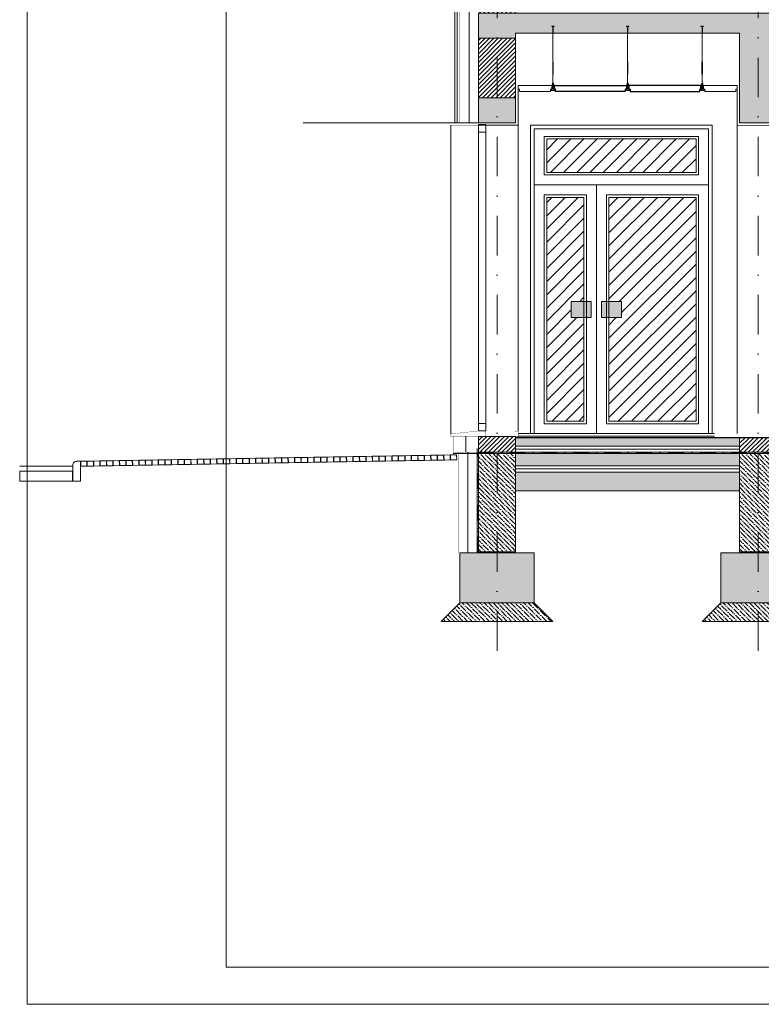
# Model space of a CAD drawing. Extents: x 4615668 to 9294084, y 5331114 to 10688993.
# Tile 28 of 181: x 4651778 to 4652374, y 5338020 to 5338812. Entities that reach past the tile are written whole.
import ezdxf
from ezdxf.lldxf.tags import DXFTag

# ---------------------------------------------------------------- set-up
doc = ezdxf.new("R2010")
doc.units = 0
doc.header["$MEASUREMENT"] = 0
doc.linetypes.add('DASHDOT', pattern=[25.4, 12.7, -6.35, 0, -6.35])
for name, color, linetype, lineweight in [('A_widok', 8, 'Continuous', 0), ('balustrada', 252, 'Continuous', 5), ('hatch', 253, 'Continuous', 0), ('ocieplenie', 214, 'Continuous', 13), ('Osie', 175, 'DASHDOT', 9), ('posadzka', 94, 'Continuous', 15), ('sciany - mur', 1, 'Continuous', 30), ('tynk', 252, 'Continuous', 5), ('wieszaki suf.p.', 253, 'Continuous', 5)]:
    doc.layers.add(name, color=color, linetype=linetype, lineweight=lineweight)
for name, color, linetype in [('sciany', 1, 'Continuous'), ('STOLARKA', 4, 'Continuous'), ('strop podw.', 3, 'Continuous'), ('sufit_pod', 90, 'Continuous')]:
    doc.layers.add(name, color=color, linetype=linetype)
doc.linetypes.add('BATTING', pattern='A,0.00254,-2.54,[134,ltypeshp.shx,S=2.54,R=0,X=-2.54,Y=0],-5.08,[134,ltypeshp.shx,S=2.54,R=180,X=2.54,Y=0],-2.54', length=10.16254)
tags = doc.linetypes.add('DASH', pattern=[15, 10, -5]).pattern_tags.tags
tags[6:7] = [DXFTag(74, 4), DXFTag(75, 0), DXFTag(340, '0'), DXFTag(46, 0.0), DXFTag(50, 0.0), DXFTag(44, 0.0), DXFTag(45, 0.0)]
tags[4:5] = [DXFTag(74, 4), DXFTag(75, 0), DXFTag(340, '0'), DXFTag(46, 0.0), DXFTag(50, 0.0), DXFTag(44, 0.0), DXFTag(45, 0.0)]
pattern_1 = [(45, (-153.957, 5826.2337), (-1.767766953, 1.767766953), [])]
pattern_2 = [(135, (-153.957, 5826.2337), (-4.8613591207, 1.3258252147), [6.25, -1.25, 0, -1.25])]

# ---------------------------------------------------------------- blocks, each defined once
blk = doc.blocks.new('A$C604A1FD6')
at = {"color": 0, "ltscale": 60}
for p, q in [((0, 5), (0, 2)), ((1, 5), (1, 2)), ((60, 5), (60, 2))]:
    blk.add_line(p, q, dxfattribs=at)
blk.add_lwpolyline([(58, 2), (58, 0), (2, 0), (2, 2), (1, 2), (1, 5), (59, 5), (59, 2)], close=True, dxfattribs=at)
blk = doc.blocks.new('G$CDA4F7F8F')
at = {"layer": 'wieszaki suf.p.'}
for p, q in [((1.46, 6.08), (1.46, 47.58)), ((1.47, 14.07), (1.46, 6.08))]:
    blk.add_line(p, q, dxfattribs=at)
at = {"layer": 'wieszaki suf.p.', "linetype": 'Continuous'}
for p, q in [((1.26, 13.27), (1.26, 22.99)), ((1.66, 13.27), (1.66, 22.99))]:
    blk.add_line(p, q, dxfattribs=at)
at = {"layer": 'wieszaki suf.p.'}
blk.add_lwpolyline([(1.56, 45.72), (1.36, 45.72), (1.36, 51.52), (0.46, 51.52), (0.46, 51.72), (2.46, 51.72), (2.46, 51.52), (1.56, 51.52)], close=True, dxfattribs=at)
for points in [[(0.86, 5.16), (1.09, 5.16), (1.09, 2.91, 0.309747), (1.84, 2.91), (1.84, 5.16), (2.07, 5.16), (2.07, 1.37, 0.050199), (2.1, 0.88, 0.462729), (2.41, 0.81), (2.76, 1.11, -0.591447), (2.92, 1.04), (2.92, 0.14, -0.336476), (2.79, 0), (2.51, 0), (2.51, 0.2), (1.85, 0.2), (1.85, 0), (1.08, 0), (1.08, 0.2), (0.42, 0.2), (0.42, 0), (0.14, 0, -0.336476), (0, 0.14), (0, 1.04, -0.591447), (0.17, 1.11), (0.52, 0.81, 0.462729), (0.82, 0.88, 0.050199), (0.86, 1.37)], [(1.09, 5.16), (1.09, 5.91, -0.440677), (1.84, 5.91), (1.84, 2.91, -0.309747), (1.09, 2.91)]]:
    blk.add_lwpolyline(points, format="xyb", close=True, dxfattribs=at)

msp = doc.modelspace()

# ---------------------------------------------------------------- hatches: boundary and pattern name
at = {"layer": 'hatch', "lineweight": 0, "ltscale": 40, "transparency": 33554687}
h = msp.add_hatch(dxfattribs=at)
h.set_pattern_fill('ANSI31', color=256, scale=20)
h.set_pattern_definition(pattern_1)
h.paths.add_polyline_path([(4652366.134, 5339211.752), (4652371.638, 5339211.753), (4652371.638, 5339329.626), (4652356.638, 5339329.626), (4652356.638, 5339211.753)])
h.paths.add_polyline_path([(4652375.638, 5339211.753), (4652375.638, 5339213.751), (4652375.638, 5339250.899), (4652375.638, 5339270.911), (4652375.638, 5339329.626), (4652371.638, 5339329.626), (4652371.638, 5339211.753)])
h.paths.add_polyline_path([(4652146.662, 5339215.865), (4652146.662, 5339153.751), (4652161.638, 5339153.751), (4652161.638, 5339215.865)])
h.paths.add_polyline_path([(4652165.638, 5339215.865), (4652161.638, 5339215.865), (4652161.638, 5339153.751), (4652165.638, 5339153.751)])
h.paths.add_polyline_path([(4652176.638, 5338816.751), (4652161.638, 5338816.751), (4652161.638, 5339133.751), (4652176.638, 5339133.751)])
h.paths.add_polyline_path([(4652161.638, 5338816.751), (4652161.638, 5339133.751), (4652146.638, 5339133.751), (4652146.638, 5338816.751)])
h.paths.add_polyline_path([(4652161.638, 5338748.751), (4652161.638, 5338796.751), (4652146.638, 5338796.751), (4652146.638, 5338748.751)])
h.paths.add_polyline_path([(4652176.638, 5338748.751), (4652176.638, 5338796.751), (4652161.638, 5338796.751), (4652161.638, 5338748.751)])
h.paths.add_polyline_path([(4652176.638, 5338468.751), (4652176.638, 5338475.751), (4652176.638, 5338476.376), (4652161.638, 5338476.376), (4652161.638, 5338463.751), (4652176.638, 5338463.751), (4652176.638, 5338468.751)], is_closed=False)
h.paths.add_polyline_path([(4652161.638, 5338476.376), (4652146.638, 5338476.376), (4652146.638, 5338463.751), (4652161.638, 5338463.751), (4652161.638, 5338476.376)], is_closed=False)
h.paths.add_polyline_path([(4652906.638, 5338703.751), (4652921.608, 5338703.751), (4652921.608, 5338766.751), (4652906.638, 5338766.751)])
h.paths.add_polyline_path([(4652925.638, 5338703.751), (4652925.638, 5338766.751), (4652921.608, 5338766.751), (4652921.608, 5338703.751)])
h.paths.add_polyline_path([(4653476.638, 5338463.751), (4653506.638, 5338463.751), (4653506.638, 5338563.751), (4653476.638, 5338563.751)])
h.paths.add_polyline_path([(4653476.637, 5338816.753), (4653506.638, 5338816.751), (4653506.638, 5338835.751), (4653476.637, 5338835.753)])
h.paths.add_polyline_path([(4652356.638, 5339211.753), (4652371.638, 5339211.751), (4652366.134, 5339211.752), (4652356.638, 5339211.753)], is_closed=False)
h = msp.add_hatch(dxfattribs=at)
h.set_pattern_fill('ANSI33', color=256, scale=20, angle=90)
h.set_pattern_definition([(135, (-153.957, 5826.2337), (-3.535533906, -3.535533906), []), (135, (-153.957, 5829.769), (-3.535533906, -3.535533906), [2.5, -1.25])])
h.paths.add_polyline_path([(4652375.638, 5339211.753), (4652371.638, 5339211.751), (4652371.638, 5339133.751), (4652386.638, 5339133.751), (4652386.638, 5339198.751), (4652906.638, 5339198.751), (4652906.638, 5339161.751), (4652921.608, 5339161.751), (4652921.608, 5339211.751), (4652375.638, 5339211.751)], is_closed=False)
h.paths.add_polyline_path([(4652146.638, 5339153.751), (4652146.638, 5339133.751), (4652176.638, 5339133.751), (4652176.638, 5339138.751), (4652356.638, 5339138.751), (4652356.638, 5339133.751), (4652371.638, 5339133.751), (4652371.638, 5339211.753), (4652356.63, 5339211.753), (4652356.633, 5339186.813), (4652356.633, 5339185.814), (4652356.638, 5339153.751), (4652146.638, 5339153.751)], is_closed=False)
h.paths.add_polyline_path([(4652936.638, 5339198.751), (4653476.638, 5339198.751), (4653476.638, 5339161.754), (4653491.638, 5339161.754), (4653491.638, 5339211.751), (4652921.608, 5339211.751), (4652921.608, 5339161.751), (4652936.638, 5339161.751), (4652936.638, 5339198.751)], is_closed=False)
h.paths.add_polyline_path([(4652161.638, 5338816.751), (4652161.638, 5338796.751), (4652176.638, 5338796.751), (4652176.638, 5338800.751), (4652356.638, 5338800.751), (4652356.638, 5338728.751), (4652371.638, 5338728.751), (4652371.638, 5338816.751), (4652161.638, 5338816.751)], is_closed=False)
h.paths.add_polyline_path([(4652146.638, 5338796.751), (4652161.638, 5338796.751), (4652161.638, 5338816.751), (4652146.638, 5338816.751), (4652146.638, 5338796.751)], is_closed=False)
h.paths.add_polyline_path([(4652161.638, 5338728.751), (4652161.638, 5338748.751), (4652146.638, 5338748.751), (4652146.638, 5338728.751), (4652161.638, 5338728.751)], is_closed=False)
h.paths.add_polyline_path([(4652176.638, 5338728.751), (4652176.638, 5338748.751), (4652161.638, 5338748.751), (4652161.638, 5338728.751), (4652176.638, 5338728.751)], is_closed=False)
h.paths.add_polyline_path([(4652542.638, 5338816.751), (4652371.638, 5338816.751), (4652371.638, 5338728.751), (4652386.638, 5338728.751), (4652386.638, 5338800.751), (4652542.638, 5338801.751), (4652542.638, 5338816.751)], is_closed=False)
h.paths.add_polyline_path([(4653491.638, 5339319.452), (4653491.638, 5339295.326), (4653506.626, 5339295.326), (4653506.626, 5339319.452), (4653491.638, 5339319.452)], is_closed=False)
h.paths.add_polyline_path([(4653481.626, 5339319.452), (4653481.626, 5339295.326), (4653491.638, 5339295.326), (4653491.638, 5339319.452), (4653481.626, 5339319.452)], is_closed=False)
h.paths.add_polyline_path([(4653491.638, 5338816.751), (4653491.638, 5338766.751), (4653506.638, 5338766.751), (4653506.638, 5338816.751), (4653491.638, 5338816.751)], is_closed=False)
h.paths.add_polyline_path([(4653491.638, 5338382.754), (4653491.638, 5338342.754), (4653521.608, 5338342.754), (4653521.608, 5338382.754), (4653491.638, 5338382.754)], is_closed=False)
h.paths.add_polyline_path([(4653491.638, 5338342.754), (4653491.638, 5338382.754), (4653461.608, 5338382.754), (4653461.608, 5338342.754), (4653491.638, 5338342.754)], is_closed=False)
h.paths.add_polyline_path([(4652891.638, 5338342.888), (4652921.608, 5338342.888), (4652921.608, 5338382.754), (4652891.638, 5338382.754), (4652891.638, 5338342.888)], is_closed=False)
h.paths.add_polyline_path([(4652921.608, 5338342.888), (4652951.608, 5338342.888), (4652951.608, 5338382.754), (4652921.608, 5338382.754), (4652921.608, 5338342.888)], is_closed=False)
h.paths.add_polyline_path([(4652341.608, 5338382.754), (4652341.608, 5338342.754), (4652371.638, 5338342.754), (4652371.638, 5338382.754), (4652341.608, 5338382.754)], is_closed=False)
h.paths.add_polyline_path([(4652371.638, 5338342.754), (4652401.608, 5338342.754), (4652401.608, 5338382.754), (4652371.638, 5338382.754), (4652371.638, 5338342.754)], is_closed=False)
h.paths.add_polyline_path([(4652131.638, 5338382.754), (4652131.638, 5338342.754), (4652161.638, 5338342.754), (4652161.638, 5338382.754), (4652131.638, 5338382.754)], is_closed=False)
h.paths.add_polyline_path([(4652161.638, 5338342.754), (4652191.638, 5338342.754), (4652191.638, 5338382.754), (4652161.638, 5338382.754), (4652161.638, 5338342.754)], is_closed=False)
h.paths.add_polyline_path([(4652146.638, 5339153.751), (4652146.638, 5339133.751), (4652161.638, 5339133.751), (4652161.638, 5339153.751), (4652146.638, 5339153.751)], is_closed=False, flags=16)
at = {"layer": 'hatch', "lineweight": 0, "ltscale": 40}
h = msp.add_hatch(color=8, dxfattribs=at)
h.dxf.hatch_style = 1
h.paths.add_polyline_path([(4652245.755, 5338571.994), (4652261.775, 5338571.994), (4652261.775, 5338585.024), (4652245.755, 5338585.024)])
h.paths.add_polyline_path([(4652237.375, 5338571.994), (4652221.355, 5338571.994), (4652221.355, 5338585.024), (4652237.375, 5338585.024)])
at = {"layer": 'hatch', "lineweight": 0, "ltscale": 40, "transparency": 33554687}
h = msp.add_hatch(dxfattribs=at)
h.set_pattern_fill('ANSI36', color=256, scale=20, angle=90)
h.set_pattern_definition(pattern_2)
h.paths.add_polyline_path([(4652176.638, 5338475.751), (4652176.638, 5338468.751), (4652356.638, 5338468.751), (4652356.638, 5338475.751), (4652178.561, 5338475.751), (4652176.638, 5338475.751)], is_closed=False)
h.paths.add_polyline_path([(4652356.608, 5338452.751), (4652356.608, 5338462.251), (4652176.638, 5338462.251), (4652176.638, 5338452.751), (4652356.608, 5338452.751)], is_closed=False)
h.paths.add_polyline_path([(4652386.638, 5338468.751), (4652542.638, 5338468.751), (4652542.638, 5338475.751), (4652386.638, 5338475.751), (4652386.638, 5338468.751)], is_closed=False)
h.paths.add_polyline_path([(4652542.638, 5338452.751), (4652542.638, 5338462.251), (4652386.638, 5338462.251), (4652386.638, 5338452.751), (4652542.638, 5338452.751)], is_closed=False)
h.paths.add_polyline_path([(4652561.638, 5338468.751), (4652561.638, 5338475.751), (4652542.638, 5338475.751), (4652542.638, 5338468.751), (4652561.638, 5338468.751)], is_closed=False)
h.paths.add_polyline_path([(4652561.638, 5338462.251), (4652542.638, 5338462.251), (4652542.638, 5338452.751), (4652561.638, 5338452.751), (4652561.638, 5338462.251)], is_closed=False)
h.paths.add_polyline_path([(4652731.638, 5338462.251), (4652561.638, 5338462.251), (4652561.638, 5338452.751), (4652731.638, 5338452.751), (4652731.638, 5338462.251)], is_closed=False)
h.paths.add_polyline_path([(4652561.638, 5338475.751), (4652561.638, 5338468.751), (4652731.638, 5338468.751), (4652731.638, 5338475.751), (4652561.638, 5338475.751)], is_closed=False)
h.paths.add_polyline_path([(4652731.638, 5338475.751), (4652731.638, 5338468.751), (4652750.638, 5338468.751), (4652750.638, 5338475.751), (4652731.638, 5338475.751)], is_closed=False)
h.paths.add_polyline_path([(4652731.638, 5338462.251), (4652731.638, 5338452.751), (4652750.638, 5338452.751), (4652750.638, 5338462.251), (4652731.638, 5338462.251)], is_closed=False)
h.paths.add_polyline_path([(4652906.638, 5338468.751), (4652906.638, 5338475.751), (4652750.638, 5338475.751), (4652750.638, 5338468.751), (4652906.638, 5338468.751)], is_closed=False)
h.paths.add_polyline_path([(4652906.608, 5338452.751), (4652906.608, 5338462.251), (4652750.638, 5338462.251), (4652750.638, 5338452.751), (4652906.608, 5338452.751)], is_closed=False)
h = msp.add_hatch(dxfattribs=at)
h.set_pattern_fill('ANSI31', color=256, scale=20)
h.set_pattern_definition(pattern_1)
h.paths.add_polyline_path([(4652386.638, 5338475.751), (4652371.638, 5338475.751), (4652371.638, 5338463.751), (4652386.638, 5338463.751), (4652386.638, 5338475.751)], is_closed=False)
h.paths.add_polyline_path([(4652356.638, 5338475.751), (4652356.638, 5338463.751), (4652371.638, 5338463.751), (4652371.638, 5338475.751), (4652356.638, 5338475.751)], is_closed=False)
h.paths.add_polyline_path([(4652936.638, 5338463.751), (4652936.638, 5338475.751), (4652921.608, 5338475.751), (4652921.608, 5338463.751), (4652936.638, 5338463.751)], is_closed=False)
h.paths.add_polyline_path([(4652906.638, 5338475.751), (4652906.638, 5338463.751), (4652921.608, 5338463.751), (4652921.608, 5338475.751), (4652906.638, 5338475.751)], is_closed=False)
h = msp.add_hatch(dxfattribs=at)
h.set_pattern_fill('ANSI36', color=256, scale=20, angle=90)
h.set_pattern_definition(pattern_2)
h.paths.add_polyline_path([(4652176.638, 5338383.754), (4652176.638, 5338450.251), (4652161.638, 5338450.251), (4652161.638, 5338383.754), (4652176.638, 5338383.754)], is_closed=False)
h.paths.add_polyline_path([(4652146.638, 5338450.251), (4652146.638, 5338383.754), (4652161.638, 5338383.754), (4652161.638, 5338450.251), (4652146.638, 5338450.251)], is_closed=False)
h.paths.add_polyline_path([(4652161.638, 5338450.251), (4652176.638, 5338450.251), (4652176.638, 5338462.251), (4652161.638, 5338462.251), (4652161.638, 5338450.251)], is_closed=False)
h.paths.add_polyline_path([(4652146.638, 5338450.251), (4652161.638, 5338450.251), (4652161.638, 5338462.251), (4652146.638, 5338462.251), (4652146.638, 5338450.251)], is_closed=False)
h = msp.add_hatch(dxfattribs=at)
h.set_pattern_fill('ANSI36', color=256, scale=20, angle=90)
h.set_pattern_definition([(135, (56.0134, 5826.2337), (-4.8613591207, 1.3258252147), [6.25, -1.25, 0, -1.25])])
h.paths.add_polyline_path([(4652386.608, 5338383.754), (4652386.608, 5338450.251), (4652371.608, 5338450.251), (4652371.608, 5338383.754), (4652386.608, 5338383.754)], is_closed=False)
h.paths.add_polyline_path([(4652356.608, 5338450.251), (4652356.608, 5338383.754), (4652371.608, 5338383.754), (4652371.608, 5338450.251), (4652356.608, 5338450.251)], is_closed=False)
h.paths.add_polyline_path([(4652371.608, 5338450.251), (4652386.608, 5338450.251), (4652386.608, 5338462.251), (4652371.608, 5338462.251), (4652371.608, 5338450.251)], is_closed=False)
h.paths.add_polyline_path([(4652356.608, 5338450.251), (4652371.608, 5338450.251), (4652371.608, 5338462.251), (4652356.608, 5338462.251), (4652356.608, 5338450.251)], is_closed=False)
at = {"layer": 'hatch', "lineweight": 0, "ltscale": 40}
h = msp.add_hatch(dxfattribs=at)
h.set_pattern_fill('AR-CONC', color=256)
h.set_pattern_definition([(50, (-153.957, 5826.2337), (7.172601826, -0.62752135), [0.75, -8.25]), (355, (-153.957, 5826.234), (-1.387513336, 7.521921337), [0.6, -6.6]), (100.45144446, (-153.359, 5826.1814), (5.785088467, 6.89439991), [0.63740192, -7.01142112]), (46.1842, (-153.957, 5828.234), (10.672413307, -1.655192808), [1.125, -12.375]), (96.63563549, (-153.068, 5828.096), (9.346619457, 9.741186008), [0.95610342, -10.5171376]), (351.18416399, (-153.957, 5828.234), (9.34661945, 9.741186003), [0.9, -9.90000001]), (21, (-152.957, 5827.7337), (5.969070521, -4.0261889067), [0.75, -8.25]), (326, (-152.957, 5827.734), (2.433153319, 7.2515004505), [0.6, -6.6]), (71.45144474, (-152.4595, 5827.398), (8.402223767, 3.225311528), [0.6374019, -7.01142112]), (37.5, (-153.957, 5826.2337), (0.1215985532, 3.3289385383), [0, -6.52, 0, -6.7, 0, -6.625]), (7.5, (-153.957, 5826.2337), (2.6306953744, 3.9441171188), [0, -3.82, 0, -6.37, 0, -2.525]), (327.5, (-156.187, 5826.2337), (5.3382243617, -0.2255487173), [0, -2.5, 0, -7.8, 0, -10.35]), (317.5, (-157.187, 5826.2337), (5.8318616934, 1.0010498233), [0, -3.25, 0, -5.18, 0, -7.35])])
h.paths.add_polyline_path([(4652356.608, 5338447.751), (4652176.638, 5338447.751), (4652176.638, 5338432.751), (4652356.608, 5338432.751), (4652356.608, 5338447.751)], is_closed=False)
h.paths.add_polyline_path([(4652542.638, 5338447.751), (4652386.638, 5338447.751), (4652386.638, 5338432.751), (4652542.638, 5338432.751), (4652542.638, 5338447.751)], is_closed=False)
h.paths.add_polyline_path([(4652561.638, 5338447.751), (4652542.638, 5338447.751), (4652542.638, 5338432.751), (4652561.638, 5338432.751), (4652561.638, 5338447.751)], is_closed=False)
h.paths.add_polyline_path([(4652731.638, 5338447.751), (4652561.638, 5338447.751), (4652561.638, 5338432.751), (4652731.638, 5338432.751), (4652731.638, 5338447.751)], is_closed=False)
h.paths.add_polyline_path([(4652614.215, 5338392.632), (4652614.215, 5338444.87), (4652654.638, 5338444.87), (4652654.638, 5338392.632)], flags=9)
h.paths.add_polyline_path([(4652750.638, 5338447.751), (4652731.638, 5338447.751), (4652731.638, 5338432.751), (4652750.638, 5338432.751), (4652750.638, 5338447.751)], is_closed=False)
h.paths.add_polyline_path([(4652906.608, 5338447.751), (4652750.638, 5338447.751), (4652750.638, 5338432.751), (4652906.608, 5338432.751), (4652906.608, 5338447.751)], is_closed=False)
h.paths.add_polyline_path([(4652936.608, 5338432.751), (4653476.608, 5338432.751), (4653476.608, 5338447.751), (4652936.608, 5338447.751), (4652936.608, 5338432.751)], is_closed=False)
at = {"layer": 'hatch', "lineweight": 0, "ltscale": 40, "transparency": 33554687}
h = msp.add_hatch(dxfattribs=at)
h.set_pattern_fill('ANSI36', color=256, scale=20, angle=90)
h.set_pattern_definition([(135, (-153.957, 5826.468), (-4.8613591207, 1.3258252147), [6.25, -1.25, 0, -1.25])])
h.paths.add_polyline_path([(4652161.667, 5338342.988), (4652131.638, 5338342.988), (4652116.638, 5338327.988), (4652161.667, 5338327.988), (4652161.667, 5338342.988)], is_closed=False)
h.paths.add_polyline_path([(4652161.667, 5338342.988), (4652161.667, 5338327.988), (4652206.638, 5338327.988), (4652191.638, 5338342.988), (4652161.667, 5338342.988)], is_closed=False)
h = msp.add_hatch(dxfattribs=at)
h.set_pattern_fill('ANSI36', color=256, scale=20, angle=90)
h.set_pattern_definition([(135, (56.0134, 5826.2337), (-4.8613591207, 1.3258252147), [6.25, -1.25, 0, -1.25])])
h.paths.add_polyline_path([(4652371.638, 5338342.754), (4652341.608, 5338342.754), (4652326.608, 5338327.754), (4652371.638, 5338327.754), (4652371.638, 5338342.754)], is_closed=False)
h.paths.add_polyline_path([(4652371.638, 5338342.754), (4652371.638, 5338327.754), (4652416.608, 5338327.754), (4652401.608, 5338342.754), (4652371.638, 5338342.754)], is_closed=False)
at = {"layer": 'STOLARKA', "lineweight": 0, "ltscale": 40, "true_color": 0xbdffff, "transparency": 33554534}
h = msp.add_hatch(dxfattribs=at)
h.set_pattern_fill('ANSI31', color=131, scale=60, angle=360)
h.set_pattern_definition([(45, (2505.077, 37.447), (-5.303300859, 5.303300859), [])])
h.paths.add_polyline_path([(4652321.638, 5338488.751), (4652321.638, 5338668.751), (4652251.565, 5338668.751), (4652251.565, 5338585.024), (4652261.775, 5338585.024), (4652261.775, 5338571.994), (4652251.565, 5338571.994), (4652251.565, 5338488.751), (4652321.638, 5338488.751)], is_closed=False)
h.paths.add_polyline_path([(4652231.565, 5338488.751), (4652231.565, 5338571.994), (4652221.355, 5338571.994), (4652221.355, 5338585.024), (4652231.565, 5338585.024), (4652231.565, 5338668.751), (4652201.638, 5338668.751), (4652201.638, 5338488.751), (4652231.565, 5338488.751)], is_closed=False)
h.paths.add_polyline_path([(4652321.638, 5338688.751), (4652321.638, 5338715.751), (4652201.638, 5338715.751), (4652201.638, 5338688.751), (4652321.638, 5338688.751)], is_closed=False)

# ---------------------------------------------------------------- linework, layer by layer
at = {"lineweight": 0, "ltscale": 40}
for p, q in [((4652176.638, 5338728.751), (4652005.877, 5338728.751)), ((4652178.563, 5338478.751), (4652336.638, 5338478.751)), ((4652178.563, 5338476.751), (4652336.638, 5338476.751))]:
    msp.add_line(p, q, dxfattribs=at)
at = {"color": 1, "lineweight": 0, "ltscale": 40}
for points in [[(4652386.638, 5338800.732), (4652386.638, 5338728.751), (4652356.638, 5338728.751), (4652356.638, 5338800.751), (4652176.638, 5338800.751), (4652176.638, 5338796.751), (4652146.638, 5338796.751), (4652146.638, 5338816.751), (4653506.638, 5338816.751), (4653506.638, 5338766.751), (4653476.638, 5338766.751), (4653476.638, 5338800.751), (4652936.638, 5338800.751), (4652936.638, 5338766.751), (4652906.638, 5338766.751), (4652906.638, 5338800.751), (4652386.638, 5338800.751)], [(4652146.638, 5338463.751), (4653506.638, 5338463.751), (4653506.638, 5338563.751), (4653476.638, 5338563.751), (4653476.638, 5338463.751)], [(4653506.638, 5338463.751), (4652146.638, 5338463.751), (4652146.638, 5338476.376), (4652176.638, 5338476.376), (4652176.638, 5338463.751)]]:
    msp.add_lwpolyline(points, dxfattribs=at)
for points in [[(4652146.638, 5338748.751), (4652176.638, 5338748.751), (4652176.638, 5338796.751), (4652146.638, 5338796.751)], [(4652176.638, 5338728.751), (4652146.638, 5338728.751), (4652146.638, 5338748.751), (4652176.638, 5338748.751)], [(4652356.638, 5338463.751), (4652386.638, 5338463.751), (4652386.638, 5338475.751), (4652356.638, 5338475.751)], [(4652146.638, 5338383.754), (4652176.638, 5338383.754), (4652176.638, 5338462.751), (4652146.638, 5338462.751)], [(4652356.608, 5338383.754), (4652386.608, 5338383.754), (4652386.608, 5338462.751), (4652356.608, 5338462.751)], [(4652131.638, 5338342.754), (4652191.638, 5338342.754), (4652191.638, 5338382.754), (4652131.638, 5338382.754)], [(4652341.608, 5338342.754), (4652401.608, 5338342.754), (4652401.608, 5338382.754), (4652341.608, 5338382.754)]]:
    msp.add_lwpolyline(points, close=True, dxfattribs=at)
at = {"linetype": 'DASH', "lineweight": 0}
for points in [[(4652131.638, 5338342.754), (4652116.638, 5338327.754), (4652206.638, 5338327.754), (4652191.638, 5338342.754)], [(4652341.608, 5338342.754), (4652326.608, 5338327.754), (4652416.608, 5338327.754), (4652401.608, 5338342.754)]]:
    msp.add_lwpolyline(points, dxfattribs=at)
at = {"layer": 'A_widok', "color": 7, "lineweight": 0, "ltscale": 40}
for points in [[(4652188.638, 5338478.751), (4652334.638, 5338478.751), (4652334.638, 5338726.751), (4652188.638, 5338726.751)], [(4652191.638, 5338478.751), (4652331.638, 5338478.751), (4652331.638, 5338723.751), (4652191.638, 5338723.751)], [(4652191.638, 5338678.751), (4652331.638, 5338678.751), (4652331.638, 5338723.751), (4652191.638, 5338723.751)], [(4652199.638, 5338686.751), (4652323.638, 5338686.751), (4652323.638, 5338717.751), (4652199.638, 5338717.751)], [(4652201.638, 5338688.751), (4652321.638, 5338688.751), (4652321.638, 5338715.751), (4652201.638, 5338715.751)], [(4652191.638, 5338478.751), (4652241.565, 5338478.751), (4652241.565, 5338678.751), (4652191.638, 5338678.751)], [(4652241.565, 5338478.751), (4652331.638, 5338478.751), (4652331.638, 5338678.751), (4652241.565, 5338678.751)], [(4652199.638, 5338486.751), (4652233.565, 5338486.751), (4652233.565, 5338670.751), (4652199.638, 5338670.751)], [(4652249.565, 5338486.751), (4652323.638, 5338486.751), (4652323.638, 5338670.751), (4652249.565, 5338670.751)], [(4652201.638, 5338488.751), (4652231.565, 5338488.751), (4652231.565, 5338668.751), (4652201.638, 5338668.751)], [(4652251.565, 5338488.751), (4652321.638, 5338488.751), (4652321.638, 5338668.751), (4652251.565, 5338668.751)], [(4652237.375, 5338571.994), (4652221.355, 5338571.994), (4652221.355, 5338585.024), (4652237.375, 5338585.024)], [(4652245.755, 5338571.994), (4652261.775, 5338571.994), (4652261.775, 5338585.024), (4652245.755, 5338585.024)]]:
    msp.add_lwpolyline(points, close=True, dxfattribs=at)
at = {"layer": 'balustrada', "lineweight": 0, "ltscale": 40}
msp.add_lwpolyline([(4652126.423, 5338462.751), (4653522.401, 5338462.751)], dxfattribs=at)
at = {"layer": 'hatch', "linetype": 'BATTING', "lineweight": 0, "ltscale": 0.75}
for p, q in [((4652139.15, 5339215.865), (4652139.15, 5338728.751)), ((4652138.138, 5338463.751), (4652138.138, 5338382.754))]:
    msp.add_line(p, q, dxfattribs=at)
at = {"layer": 'hatch', "linetype": 'BATTING', "lineweight": 0}
msp.add_line((4652136.649, 5338463.751), (4652136.649, 5338476.751), dxfattribs=at)
at = {"layer": 'hatch', "linetype": 'BATTING', "lineweight": 0, "ltscale": 0.2}
for p, q in [((4652176.638, 5338466.342), (4652356.638, 5338466.342)), ((4652176.638, 5338450.342), (4652356.608, 5338450.342)), ((4652371.608, 5338450.342), (4652371.638, 5338450.342))]:
    msp.add_line(p, q, dxfattribs=at)
at = {"layer": 'hatch', "color": 251, "lineweight": 0, "ltscale": 40}
msp.add_line((4651820.638, 5338452.514), (4651777.87, 5338452.514), dxfattribs=at)
at = {"layer": 'hatch', "color": 252}
for points in [[(4651783.907, 5338019.817), (4653883.907, 5338019.817), (4653883.907, 5339493.817), (4651783.907, 5339493.817)], [(4651783.907, 5338019.817), (4653883.907, 5338019.817), (4653883.907, 5339493.817), (4651783.907, 5339493.817)], [(4651943.907, 5339463.817), (4653853.907, 5339463.817), (4653853.907, 5338049.817), (4651943.907, 5338049.817)]]:
    msp.add_lwpolyline(points, close=True, dxfattribs=at)
at = {"layer": 'hatch', "color": 251, "lineweight": 0, "ltscale": 40}
msp.add_lwpolyline([(4651820.345, 5338440.514), (4651777.87, 5338440.514), (4651777.87, 5338448.514), (4651820.345, 5338448.514)], close=True, dxfattribs=at)
at = {"layer": 'ocieplenie', "lineweight": 0, "ltscale": 40}
msp.add_line((4652145.638, 5338466.781), (4652145.638, 5338382.754), dxfattribs=at)
for points, const_width in [([(4652146.638, 5338726.751), (4652124.638, 5338726.751), (4652124.638, 5339215.865), (4652146.662, 5339215.865)], 0.1), ([(4652146.638, 5338728.751), (4652131.638, 5338728.751), (4652131.638, 5339215.865), (4652146.662, 5339215.865)], 0.3), ([(4652146.638, 5338463.751), (4652126.638, 5338463.751), (4652126.638, 5338476.751)], 0.2), ([(4652146.638, 5338463.751), (4652126.66, 5338463.751)], 0.2)]:
    msp.add_lwpolyline(points, dxfattribs=dict(at, const_width=const_width))
for points in [[(4652146.638, 5338728.751), (4652127.638, 5338728.751), (4652127.638, 5339215.865), (4652146.662, 5339215.865)], [(4652146.492, 5338728.751), (4652129.492, 5338728.751), (4652129.638, 5339215.865), (4652146.662, 5339215.865)]]:
    msp.add_lwpolyline(points, dxfattribs=at)
at = {"layer": 'ocieplenie', "lineweight": 0, "ltscale": 40, "const_width": 0.2}
for points in [[(4652146.638, 5338480.876), (4652124.18, 5338478.452), (4652124.18, 5338476.751), (4652146.638, 5338476.751)], [(4652152.638, 5338480.876), (4652178.563, 5338480.814), (4652178.563, 5338476.688), (4652152.638, 5338476.751)], [(4652145.638, 5338382.754), (4652130.638, 5338382.754), (4652130.638, 5338463.751), (4652145.638, 5338463.751)]]:
    msp.add_lwpolyline(points, close=True, dxfattribs=at)
at = {"layer": 'ocieplenie', "lineweight": 0, "ltscale": 40}
msp.add_lwpolyline([(4651826.638, 5338440.514), (4651826.638, 5338456.514), (4651823.638, 5338456.514, 0.4142136), (4651820.638, 5338453.514), (4651820.638, 5338440.514), (4651826.638, 5338440.514)], format="xyb", dxfattribs=at)
for points in [[(4651831.967, 5338452.605), (4651827.001, 5338452.52), (4651826.932, 5338456.519), (4651831.899, 5338456.604)], [(4651837.182, 5338452.694), (4651832.215, 5338452.609), (4651832.147, 5338456.608), (4651837.114, 5338456.693)], [(4651842.397, 5338452.783), (4651837.43, 5338452.698), (4651837.362, 5338456.697), (4651842.329, 5338456.782)], [(4651847.612, 5338452.872), (4651842.645, 5338452.787), (4651842.577, 5338456.786), (4651847.543, 5338456.87)], [(4651852.826, 5338452.96), (4651847.86, 5338452.876), (4651847.792, 5338456.875), (4651852.758, 5338456.959)], [(4651858.041, 5338453.049), (4651853.074, 5338452.965), (4651853.006, 5338456.964), (4651857.973, 5338457.048)], [(4651863.256, 5338453.138), (4651858.289, 5338453.054), (4651858.221, 5338457.053), (4651863.188, 5338457.137)], [(4651868.471, 5338453.227), (4651863.504, 5338453.143), (4651863.436, 5338457.141), (4651868.403, 5338457.226)], [(4651873.686, 5338453.316), (4651868.719, 5338453.231), (4651868.651, 5338457.23), (4651873.617, 5338457.315)], [(4651878.9, 5338453.405), (4651873.934, 5338453.32), (4651873.865, 5338457.319), (4651878.832, 5338457.404)], [(4651884.115, 5338453.494), (4651879.148, 5338453.409), (4651879.08, 5338457.408), (4651884.047, 5338457.493)], [(4651889.33, 5338453.583), (4651884.363, 5338453.498), (4651884.295, 5338457.497), (4651889.262, 5338457.582)], [(4651894.545, 5338453.672), (4651889.578, 5338453.587), (4651889.51, 5338457.586), (4651894.476, 5338457.671)], [(4651899.759, 5338453.761), (4651894.793, 5338453.676), (4651894.724, 5338457.675), (4651899.691, 5338457.76)], [(4651904.974, 5338453.85), (4651900.007, 5338453.765), (4651899.939, 5338457.764), (4651904.906, 5338457.848)], [(4651910.189, 5338453.938), (4651905.222, 5338453.854), (4651905.154, 5338457.853), (4651910.121, 5338457.937)], [(4651915.404, 5338454.027), (4651910.437, 5338453.943), (4651910.369, 5338457.942), (4651915.336, 5338458.026)], [(4651920.618, 5338454.116), (4651915.652, 5338454.032), (4651915.584, 5338458.031), (4651920.55, 5338458.115)], [(4651925.833, 5338454.205), (4651920.866, 5338454.121), (4651920.798, 5338458.119), (4651925.765, 5338458.204)], [(4651931.048, 5338454.294), (4651926.081, 5338454.209), (4651926.013, 5338458.208), (4651930.98, 5338458.293)], [(4651936.263, 5338454.383), (4651931.296, 5338454.298), (4651931.228, 5338458.297), (4651936.195, 5338458.382)], [(4651941.478, 5338454.472), (4651936.511, 5338454.387), (4651936.443, 5338458.386), (4651941.409, 5338458.471)], [(4651946.692, 5338454.561), (4651941.726, 5338454.476), (4651941.657, 5338458.475), (4651946.624, 5338458.56)], [(4651951.907, 5338454.65), (4651946.94, 5338454.565), (4651946.872, 5338458.564), (4651951.839, 5338458.649)], [(4651957.122, 5338454.739), (4651952.155, 5338454.654), (4651952.087, 5338458.653), (4651957.054, 5338458.738)], [(4651962.337, 5338454.828), (4651957.37, 5338454.743), (4651957.302, 5338458.742), (4651962.268, 5338458.826)], [(4651967.551, 5338454.916), (4651962.585, 5338454.832), (4651962.516, 5338458.831), (4651967.483, 5338458.915)], [(4651972.766, 5338455.005), (4651967.799, 5338454.921), (4651967.731, 5338458.92), (4651972.698, 5338459.004)], [(4651977.981, 5338455.094), (4651973.014, 5338455.01), (4651972.946, 5338459.009), (4651977.913, 5338459.093)], [(4651983.196, 5338455.183), (4651978.229, 5338455.098), (4651978.161, 5338459.097), (4651983.128, 5338459.182)], [(4651988.41, 5338455.272), (4651983.444, 5338455.187), (4651983.376, 5338459.186), (4651988.342, 5338459.271)], [(4651993.625, 5338455.361), (4651988.659, 5338455.276), (4651988.59, 5338459.275), (4651993.557, 5338459.36)], [(4651998.84, 5338455.45), (4651993.873, 5338455.365), (4651993.805, 5338459.364), (4651998.772, 5338459.449)], [(4652004.055, 5338455.539), (4651999.088, 5338455.454), (4651999.02, 5338459.453), (4652003.987, 5338459.538)], [(4652009.27, 5338455.628), (4652004.303, 5338455.543), (4652004.235, 5338459.542), (4652009.201, 5338459.627)], [(4652014.484, 5338455.717), (4652009.518, 5338455.632), (4652009.449, 5338459.631), (4652014.416, 5338459.716)], [(4652019.699, 5338455.806), (4652014.732, 5338455.721), (4652014.664, 5338459.72), (4652019.631, 5338459.804)], [(4652024.914, 5338455.894), (4652019.947, 5338455.81), (4652019.879, 5338459.809), (4652024.846, 5338459.893)], [(4652030.129, 5338455.983), (4652025.162, 5338455.899), (4652025.094, 5338459.898), (4652030.06, 5338459.982)], [(4652035.343, 5338456.072), (4652030.377, 5338455.988), (4652030.309, 5338459.986), (4652035.275, 5338460.071)], [(4652040.558, 5338456.161), (4652035.591, 5338456.076), (4652035.523, 5338460.075), (4652040.49, 5338460.16)], [(4652045.773, 5338456.25), (4652040.806, 5338456.165), (4652040.738, 5338460.164), (4652045.705, 5338460.249)], [(4652050.988, 5338456.339), (4652046.021, 5338456.254), (4652045.953, 5338460.253), (4652050.92, 5338460.338)], [(4652056.203, 5338456.428), (4652051.236, 5338456.343), (4652051.168, 5338460.342), (4652056.134, 5338460.427)], [(4652061.417, 5338456.517), (4652056.451, 5338456.432), (4652056.382, 5338460.431), (4652061.349, 5338460.516)], [(4652066.632, 5338456.606), (4652061.665, 5338456.521), (4652061.597, 5338460.52), (4652066.564, 5338460.605)], [(4652071.847, 5338456.695), (4652066.88, 5338456.61), (4652066.812, 5338460.609), (4652071.779, 5338460.694)], [(4652077.062, 5338456.783), (4652072.095, 5338456.699), (4652072.027, 5338460.698), (4652076.993, 5338460.782)], [(4652082.276, 5338456.872), (4652077.31, 5338456.788), (4652077.241, 5338460.787), (4652082.208, 5338460.871)], [(4652087.491, 5338456.961), (4652082.524, 5338456.877), (4652082.456, 5338460.876), (4652087.423, 5338460.96)], [(4652092.706, 5338457.05), (4652087.739, 5338456.966), (4652087.671, 5338460.964), (4652092.638, 5338461.049)], [(4652097.921, 5338457.139), (4652092.954, 5338457.054), (4652092.886, 5338461.053), (4652097.852, 5338461.138)], [(4652103.135, 5338457.228), (4652098.169, 5338457.143), (4652098.101, 5338461.142), (4652103.067, 5338461.227)], [(4652108.35, 5338457.317), (4652103.383, 5338457.232), (4652103.315, 5338461.231), (4652108.282, 5338461.316)], [(4652113.565, 5338457.406), (4652108.598, 5338457.321), (4652108.53, 5338461.32), (4652113.497, 5338461.405)], [(4652118.78, 5338457.495), (4652113.813, 5338457.41), (4652113.745, 5338461.409), (4652118.712, 5338461.494)], [(4652123.995, 5338457.584), (4652119.028, 5338457.499), (4652118.96, 5338461.498), (4652123.926, 5338461.583)], [(4652129.209, 5338457.673), (4652124.243, 5338457.588), (4652124.174, 5338461.587), (4652129.141, 5338461.671)]]:
    msp.add_lwpolyline(points, close=True, dxfattribs=at)
at = {"layer": 'Osie', "lineweight": 0, "ltscale": 2.5}
for p, q in [((4652161.638, 5339417.034), (4652161.638, 5338293.559)), ((4652371.638, 5339417.034), (4652371.638, 5338293.559))]:
    msp.add_line(p, q, dxfattribs=at)
at = {"layer": 'posadzka', "lineweight": 0, "ltscale": 40, "const_width": 0.15}
msp.add_lwpolyline([(4653474.638, 5338478.751), (4652178.562, 5338478.751)], dxfattribs=at)
at = {"layer": 'sciany', "ltscale": 40}
for p in [(4652176.561, 5338475.751), (4652176.638, 5338475.751)]:
    msp.add_line(p, (4653476.638, 5338475.751), dxfattribs=at)
at = {"layer": 'sciany', "lineweight": 0, "ltscale": 40}
for p, q in [((4652176.638, 5338468.751), (4652356.638, 5338468.751)), ((4652146.638, 5338463.751), (4652176.638, 5338463.751)), ((4652146.638, 5338462.751), (4653506.638, 5338462.751)), ((4652176.638, 5338452.751), (4652356.638, 5338452.751)), ((4652176.638, 5338447.751), (4652356.638, 5338447.751)), ((4652176.638, 5338432.751), (4652356.638, 5338432.751))]:
    msp.add_line(p, q, dxfattribs=at)
at = {"layer": 'sciany - mur', "color": 252, "linetype": 'DASHDOT', "lineweight": 0}
msp.add_lwpolyline([(4652176.638, 5338383.254), (4652146.138, 5338383.254), (4652146.138, 5338463.251), (4653507.138, 5338463.251), (4653507.138, 5338383.259), (4653476.638, 5338383.261)], dxfattribs=at)
at = {"layer": 'sciany - mur', "color": 252, "linetype": 'DASHDOT', "lineweight": 0, "const_width": 1}
msp.add_lwpolyline([(4652356.608, 5338383.254), (4652386.576, 5338383.254)], dxfattribs=at)
at = {"layer": 'STOLARKA', "color": 5, "lineweight": 0}
for p, q in [((4652124.638, 5338726.751), (4652124.638, 5338478.717)), ((4652178.617, 5338726.759), (4652178.617, 5338480.885)), ((4652354.655, 5338478.751), (4652354.655, 5338726.759))]:
    msp.add_line(p, q, dxfattribs=at)
for points in [[(4652146.638, 5338727.251), (4652146.638, 5338721.251), (4652152.638, 5338721.251), (4652152.638, 5338727.251)], [(4652152.638, 5338480.876), (4652146.638, 5338480.876), (4652146.638, 5338727.251), (4652152.638, 5338727.251)], [(4652146.638, 5338486.876), (4652146.638, 5338480.876), (4652152.638, 5338480.876), (4652152.638, 5338486.876)]]:
    msp.add_lwpolyline(points, close=True, dxfattribs=at)
at = {"layer": 'sufit_pod', "lineweight": 0, "ltscale": 40}
for points in [[(4652179.675, 5338755.786), (4652179.674, 5338753.786), (4652204.635, 5338753.786), (4652204.636, 5338755.786), (4652205.636, 5338755.785), (4652205.638, 5338758.785), (4652178.677, 5338758.786), (4652178.675, 5338755.786)], [(4652353.6, 5338755.786), (4652353.601, 5338753.786), (4652328.641, 5338753.786), (4652328.64, 5338755.786), (4652327.64, 5338755.785), (4652327.638, 5338758.785), (4652354.598, 5338758.786), (4652354.6, 5338755.786)]]:
    msp.add_lwpolyline(points, close=True, dxfattribs=at)
at = {"layer": 'tynk', "lineweight": 0, "ltscale": 40}
for points in [[(4652146.638, 5338726.751), (4652178.617, 5338726.751), (4652178.627, 5338758.786)], [(4652354.638, 5338758.786), (4652354.638, 5338726.759), (4652388.638, 5338726.622), (4652388.635, 5338758.728)], [(4652178.561, 5338475.751), (4652178.582, 5338476.751)]]:
    msp.add_lwpolyline(points, dxfattribs=at)

# ---------------------------------------------------------------- block references
at = {"lineweight": 0, "ltscale": 40}
for p in [(4652205.176, 5338754.572), (4652265.178, 5338754.609), (4652325.178, 5338754.609)]:
    msp.add_blockref('G$CDA4F7F8F', p, dxfattribs=at)
at = {"layer": 'strop podw.', "ltscale": 60, "rotation": 0.0347705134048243}
msp.add_blockref('A$C604A1FD6', (4652206.639, 5338753.748), dxfattribs=at)
at = {"layer": 'strop podw.', "ltscale": 60, "xscale": -1}
msp.add_blockref('A$C604A1FD6', (4652326.638, 5338753.784), dxfattribs=at)

doc.saveas('drawing.dxf')
